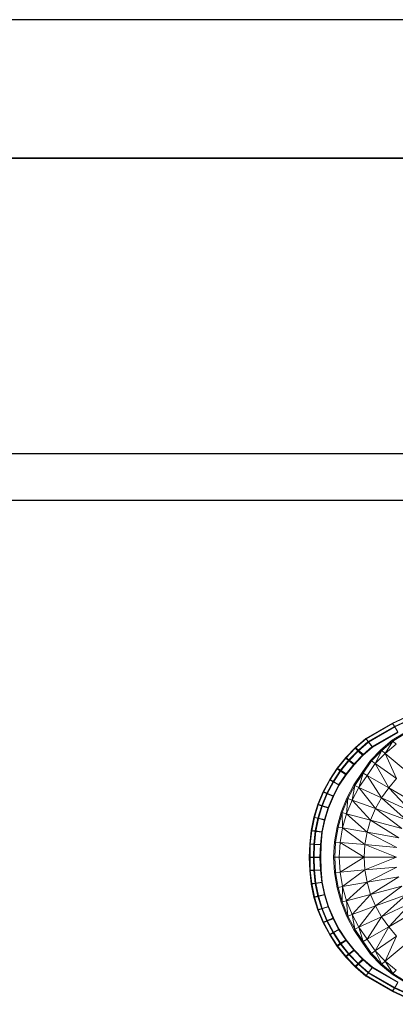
# Model space of a CAD drawing. Header units: metres. Extents: x 391.1 to 427.5, y 12.5 to 28.4.
# Tile 123 of 150: x 406.135 to 406.543, y 27.163 to 28.23. Entities that reach past the tile are written whole.
import ezdxf

# ---------------------------------------------------------------- set-up
doc = ezdxf.new("R2010")
doc.units = ezdxf.units.M
doc.layers.add('01_SUELOS', color=7, linetype='Continuous', lineweight=25, true_color=0x007f00)
for name, color, linetype, lineweight in [('A-DETL-____-MBND', 7, 'Continuous', 18), ('A-WALL-____-MCUT', 7, 'Continuous', 25), ('A-WALL-____-OTLN', 7, 'Continuous', 25)]:
    doc.layers.add(name, color=color, linetype=linetype, lineweight=lineweight)

# ---------------------------------------------------------------- blocks, each defined once
blk = doc.blocks.new('Family - Evans PA-152288-03_CLI_AIGUA_P0A')
at = {"layer": 'A-WALL-____-MCUT', "color": 253, "true_color": 0xaaaaaa}
for p, q in [((3.0011, 0.05), (0, 0.05)), ((0, 0), (3.0011, 0))]:
    blk.add_line(p, q, dxfattribs=at)
at = {"layer": 'A-WALL-____-OTLN', "color": 253, "true_color": 0xaaaaaa}
for p, q in [((3.0011, 0.05), (0, 0.05)), ((0, 0), (3.0011, 0))]:
    blk.add_line(p, q, dxfattribs=at)
at = {"layer": 'A-WALL-____-OTLN', "color": 253, "lineweight": 18, "true_color": 0xaaaaaa}
blk.add_line((0, 0), (3.0011, 0), dxfattribs=at)
blk = doc.blocks.new('Family - Evans PA-152339-03_CLI_AIGUA_P0A')
at = {"layer": 'A-WALL-____-MCUT', "color": 253, "true_color": 0xaaaaaa}
for p, q in [((10.1711, 0.15), (0, 0.15)), ((0, 0), (10.1711, 0))]:
    blk.add_line(p, q, dxfattribs=at)
at = {"layer": 'A-WALL-____-OTLN', "color": 253, "true_color": 0xaaaaaa}
for p, q in [((10.1711, 0.15), (0, 0.15)), ((0, 0), (10.1711, 0))]:
    blk.add_line(p, q, dxfattribs=at)
at = {"layer": 'A-WALL-____-OTLN', "color": 253, "lineweight": 18, "true_color": 0xaaaaaa}
blk.add_line((0, 0), (10.1711, 0), dxfattribs=at)
blk = doc.blocks.new('Family - LONDR55-XX_ZZ-ARQ-CAA-M3D-Londres55-152374-03_CLI_AIGUA_P0A')
at = {"layer": '01_SUELOS', "color": 9, "true_color": 0xaad4aa}
for p, q in [((9.4683, 2.1544), (1.8984, 2.1544)), ((1.8984, 2.1544), (9.4683, 2.1544))]:
    blk.add_line(p, q, dxfattribs=at)
blk = doc.blocks.new('Family - Inodor PA-152420-03_CLI_AIGUA_P0A')
at = {"layer": 'A-DETL-____-MBND', "color": 253, "true_color": 0xaaaaaa}
for p, q in [((0.1206, 0.3594), (0.0904, 0.3454)), ((0.1206, 0.3594), (0.0904, 0.3454)), ((0.0904, 0.3449), (0.1202, 0.3587)), ((0.0904, 0.3449), (0.1202, 0.3587)), ((0.1223, 0.3555), (0.0925, 0.3417)), ((0.1223, 0.3555), (0.0925, 0.3417)), ((0.0926, 0.3412), (0.122, 0.3548)), ((0.0926, 0.3412), (0.122, 0.3548)), ((0.0904, 0.3454), (0.0613, 0.3287)), ((0.0904, 0.3454), (0.0613, 0.3287)), ((0.0615, 0.3282), (0.0904, 0.3449)), ((0.0615, 0.3282), (0.0904, 0.3449)), ((0.0925, 0.3417), (0.064, 0.3253)), ((0.0925, 0.3417), (0.064, 0.3253)), ((0.0904, 0.3454), (0.0925, 0.3417)), ((0.0925, 0.3417), (0.0904, 0.3454)), ((0.0904, 0.3449), (0.0926, 0.3412)), ((0.0926, 0.3412), (0.0904, 0.3449)), ((0.0925, 0.3417), (0.096, 0.3357)), ((0.096, 0.3357), (0.0925, 0.3417)), ((0.0642, 0.3248), (0.0926, 0.3412)), ((0.0642, 0.3248), (0.0926, 0.3412)), ((0.096, 0.3357), (0.0683, 0.3198)), ((0.096, 0.3357), (0.0683, 0.3198)), ((0.096, 0.3352), (0.0686, 0.3193)), ((0.0686, 0.3193), (0.096, 0.3352)), ((0.096, 0.3352), (0.0686, 0.3193)), ((0.096, 0.3352), (0.0686, 0.3193)), ((0.0898, 0.3267), (0.1033, 0.3349)), ((0.104, 0.334), (0.0906, 0.3258)), ((0.0926, 0.3412), (0.096, 0.3352)), ((0.096, 0.3352), (0.0926, 0.3412)), ((0.0498, 0.318), (0.0615, 0.3282)), ((0.0498, 0.318), (0.0615, 0.3282)), ((0.0613, 0.3287), (0.0501, 0.319)), ((0.0613, 0.3287), (0.0501, 0.319)), ((0.053, 0.315), (0.0642, 0.3248)), ((0.053, 0.315), (0.0642, 0.3248)), ((0.064, 0.3253), (0.0532, 0.316)), ((0.064, 0.3253), (0.0532, 0.316)), ((0.0613, 0.3287), (0.064, 0.3253)), ((0.064, 0.3253), (0.0613, 0.3287)), ((0.0615, 0.3282), (0.0642, 0.3248)), ((0.0642, 0.3248), (0.0615, 0.3282)), ((0.064, 0.3253), (0.0683, 0.3198)), ((0.0683, 0.3198), (0.064, 0.3253)), ((0.0642, 0.3248), (0.0686, 0.3193)), ((0.0686, 0.3193), (0.0642, 0.3248)), ((0.0777, 0.3164), (0.0898, 0.3267)), ((0.0906, 0.3258), (0.0786, 0.3156)), ((0.0824, 0.3124), (0.0906, 0.3258)), ((0.0941, 0.3223), (0.0824, 0.3124)), ((0.0906, 0.3258), (0.0898, 0.3267)), ((0.0941, 0.3223), (0.0906, 0.3258)), ((0.0501, 0.319), (0.0396, 0.3082)), ((0.0501, 0.319), (0.0396, 0.3082)), ((0.0396, 0.3072), (0.0498, 0.318)), ((0.0396, 0.3072), (0.0498, 0.318)), ((0.0532, 0.316), (0.043, 0.3055)), ((0.0532, 0.316), (0.043, 0.3055)), ((0.043, 0.3045), (0.053, 0.315)), ((0.043, 0.3045), (0.053, 0.315)), ((0.0581, 0.3102), (0.0485, 0.3002)), ((0.0485, 0.3002), (0.0581, 0.3102)), ((0.0581, 0.3102), (0.0485, 0.3002)), ((0.0581, 0.3102), (0.0485, 0.3002)), ((0.0583, 0.3112), (0.0486, 0.3011)), ((0.0583, 0.3112), (0.0486, 0.3011)), ((0.0498, 0.318), (0.053, 0.315)), ((0.053, 0.315), (0.0498, 0.318)), ((0.0501, 0.319), (0.0532, 0.316)), ((0.0532, 0.316), (0.0501, 0.319)), ((0.053, 0.315), (0.0581, 0.3102)), ((0.0581, 0.3102), (0.053, 0.315)), ((0.0532, 0.316), (0.0583, 0.3112)), ((0.0583, 0.3112), (0.0532, 0.316)), ((0.0686, 0.3193), (0.0581, 0.3102)), ((0.0581, 0.3102), (0.0686, 0.3193)), ((0.0686, 0.3193), (0.0581, 0.3102)), ((0.0686, 0.3193), (0.0581, 0.3102)), ((0.0683, 0.3198), (0.0583, 0.3112)), ((0.0683, 0.3198), (0.0583, 0.3112)), ((0.0665, 0.3049), (0.0777, 0.3164)), ((0.0786, 0.3156), (0.0675, 0.3043)), ((0.0715, 0.3014), (0.0786, 0.3156)), ((0.0824, 0.3124), (0.0715, 0.3014)), ((0.0786, 0.3156), (0.0777, 0.3164)), ((0.0824, 0.3124), (0.0786, 0.3156)), ((0.1041, 0.2942), (0.0824, 0.3124)), ((0.0824, 0.3124), (0.0947, 0.2852)), ((0.0396, 0.3082), (0.0303, 0.2966)), ((0.0396, 0.3082), (0.0303, 0.2966)), ((0.0303, 0.2957), (0.0396, 0.3072)), ((0.0303, 0.2957), (0.0396, 0.3072)), ((0.043, 0.3055), (0.0339, 0.2942)), ((0.043, 0.3055), (0.0339, 0.2942)), ((0.034, 0.2933), (0.043, 0.3045)), ((0.034, 0.2933), (0.043, 0.3045)), ((0.0396, 0.3082), (0.043, 0.3055)), ((0.043, 0.3055), (0.0396, 0.3082)), ((0.0396, 0.3072), (0.043, 0.3045)), ((0.043, 0.3045), (0.0396, 0.3072)), ((0.0486, 0.3011), (0.0399, 0.2903)), ((0.0486, 0.3011), (0.0399, 0.2903)), ((0.0485, 0.3002), (0.04, 0.2894)), ((0.04, 0.2894), (0.0485, 0.3002)), ((0.0485, 0.3002), (0.04, 0.2894)), ((0.0485, 0.3002), (0.04, 0.2894)), ((0.043, 0.3055), (0.0486, 0.3011)), ((0.0486, 0.3011), (0.043, 0.3055)), ((0.043, 0.3045), (0.0485, 0.3002)), ((0.0485, 0.3002), (0.043, 0.3045)), ((0.0573, 0.2918), (0.0665, 0.3049)), ((0.0675, 0.3043), (0.0584, 0.2912)), ((0.0715, 0.3014), (0.0627, 0.2887)), ((0.0675, 0.3043), (0.0665, 0.3049)), ((0.0715, 0.3014), (0.0675, 0.3043)), ((0.0947, 0.2852), (0.0715, 0.3014)), ((0.0715, 0.3014), (0.0861, 0.2752)), ((0.0303, 0.2966), (0.0221, 0.2842)), ((0.0303, 0.2966), (0.0221, 0.2842)), ((0.0223, 0.2833), (0.0303, 0.2957)), ((0.0223, 0.2833), (0.0303, 0.2957)), ((0.0339, 0.2942), (0.026, 0.2821)), ((0.0339, 0.2942), (0.026, 0.2821)), ((0.0262, 0.2813), (0.034, 0.2933)), ((0.0262, 0.2813), (0.034, 0.2933)), ((0.0303, 0.2966), (0.0339, 0.2942)), ((0.0339, 0.2942), (0.0303, 0.2966)), ((0.0303, 0.2957), (0.034, 0.2933)), ((0.034, 0.2933), (0.0303, 0.2957)), ((0.0399, 0.2903), (0.0322, 0.2787)), ((0.0399, 0.2903), (0.0322, 0.2787)), ((0.04, 0.2894), (0.0324, 0.2779)), ((0.0324, 0.2779), (0.04, 0.2894)), ((0.04, 0.2894), (0.0324, 0.2779)), ((0.04, 0.2894), (0.0324, 0.2779)), ((0.0339, 0.2942), (0.0399, 0.2903)), ((0.0399, 0.2903), (0.0339, 0.2942)), ((0.034, 0.2933), (0.04, 0.2894)), ((0.04, 0.2894), (0.034, 0.2933)), ((0.0484, 0.2783), (0.0573, 0.2918)), ((0.0584, 0.2912), (0.0494, 0.2778)), ((0.0539, 0.2757), (0.0584, 0.2912)), ((0.0627, 0.2887), (0.0539, 0.2757)), ((0.0584, 0.2912), (0.0573, 0.2918)), ((0.0627, 0.2887), (0.0584, 0.2912)), ((0.0861, 0.2752), (0.0627, 0.2887)), ((0.0627, 0.2887), (0.0784, 0.2643)), ((0.0221, 0.2842), (0.0151, 0.2711)), ((0.0221, 0.2842), (0.0151, 0.2711)), ((0.0154, 0.2703), (0.0223, 0.2833)), ((0.0154, 0.2703), (0.0223, 0.2833)), ((0.026, 0.2821), (0.0192, 0.2694)), ((0.026, 0.2821), (0.0192, 0.2694)), ((0.0195, 0.2686), (0.0262, 0.2813)), ((0.0195, 0.2686), (0.0262, 0.2813)), ((0.0221, 0.2842), (0.026, 0.2821)), ((0.026, 0.2821), (0.0221, 0.2842)), ((0.0223, 0.2833), (0.0262, 0.2813)), ((0.0262, 0.2813), (0.0223, 0.2833)), ((0.0322, 0.2787), (0.0258, 0.2666)), ((0.0322, 0.2787), (0.0258, 0.2666)), ((0.026, 0.2821), (0.0322, 0.2787)), ((0.0322, 0.2787), (0.026, 0.2821)), ((0.0324, 0.2779), (0.0261, 0.2658)), ((0.0261, 0.2658), (0.0324, 0.2779)), ((0.0324, 0.2779), (0.0261, 0.2658)), ((0.0324, 0.2779), (0.0261, 0.2658)), ((0.0262, 0.2813), (0.0324, 0.2779)), ((0.0324, 0.2779), (0.0262, 0.2813)), ((0.0407, 0.2639), (0.0484, 0.2783)), ((0.0494, 0.2778), (0.0418, 0.2635)), ((0.0465, 0.2618), (0.0494, 0.2778)), ((0.0494, 0.2778), (0.0484, 0.2783)), ((0.0539, 0.2757), (0.0494, 0.2778)), ((0.0947, 0.2852), (0.0861, 0.2752)), ((0.0151, 0.2711), (0.0094, 0.2575)), ((0.0151, 0.2711), (0.0094, 0.2575)), ((0.0098, 0.2568), (0.0154, 0.2703)), ((0.0098, 0.2568), (0.0154, 0.2703)), ((0.0192, 0.2694), (0.0136, 0.2561)), ((0.0192, 0.2694), (0.0136, 0.2561)), ((0.014, 0.2554), (0.0195, 0.2686)), ((0.014, 0.2554), (0.0195, 0.2686)), ((0.0151, 0.2711), (0.0192, 0.2694)), ((0.0192, 0.2694), (0.0151, 0.2711)), ((0.0154, 0.2703), (0.0195, 0.2686)), ((0.0195, 0.2686), (0.0154, 0.2703)), ((0.0192, 0.2694), (0.0258, 0.2666)), ((0.0258, 0.2666), (0.0192, 0.2694)), ((0.0195, 0.2686), (0.0261, 0.2658)), ((0.0261, 0.2658), (0.0195, 0.2686)), ((0.0539, 0.2757), (0.0465, 0.2618)), ((0.0784, 0.2643), (0.0539, 0.2757)), ((0.0719, 0.2526), (0.0539, 0.2757)), ((0.0861, 0.2752), (0.0784, 0.2643)), ((0.1167, 0.2575), (0.0861, 0.2752)), ((0.0861, 0.2752), (0.1104, 0.2494)), ((0.0094, 0.2575), (0.0051, 0.2435)), ((0.0094, 0.2575), (0.0051, 0.2435)), ((0.0055, 0.2429), (0.0098, 0.2568)), ((0.0055, 0.2429), (0.0098, 0.2568)), ((0.0094, 0.2575), (0.0136, 0.2561)), ((0.0136, 0.2561), (0.0094, 0.2575)), ((0.0136, 0.2561), (0.0094, 0.2424)), ((0.0136, 0.2561), (0.0094, 0.2424)), ((0.0098, 0.2568), (0.014, 0.2554)), ((0.014, 0.2554), (0.0098, 0.2568)), ((0.0136, 0.2561), (0.0205, 0.2539)), ((0.0205, 0.2539), (0.0136, 0.2561)), ((0.0258, 0.2666), (0.0205, 0.2539)), ((0.0258, 0.2666), (0.0205, 0.2539)), ((0.0261, 0.2658), (0.0209, 0.2532)), ((0.0209, 0.2532), (0.0261, 0.2658)), ((0.0261, 0.2658), (0.0209, 0.2532)), ((0.0261, 0.2658), (0.0209, 0.2532)), ((0.0346, 0.2487), (0.0407, 0.2639)), ((0.0418, 0.2635), (0.0357, 0.2484)), ((0.0405, 0.2471), (0.0418, 0.2635)), ((0.0465, 0.2618), (0.0405, 0.2471)), ((0.0418, 0.2635), (0.0407, 0.2639)), ((0.0465, 0.2618), (0.0418, 0.2635)), ((0.0719, 0.2526), (0.0465, 0.2618)), ((0.0665, 0.2401), (0.0465, 0.2618)), ((0.0784, 0.2643), (0.0719, 0.2526)), ((0.1104, 0.2494), (0.0784, 0.2643)), ((0.0784, 0.2643), (0.105, 0.2405)), ((0.0099, 0.2419), (0.014, 0.2554)), ((0.0099, 0.2419), (0.014, 0.2554)), ((0.014, 0.2554), (0.0209, 0.2532)), ((0.0209, 0.2532), (0.014, 0.2554)), ((0.0205, 0.2539), (0.0164, 0.2408)), ((0.0205, 0.2539), (0.0164, 0.2408)), ((0.0209, 0.2532), (0.0169, 0.2403)), ((0.0169, 0.2403), (0.0209, 0.2532)), ((0.0209, 0.2532), (0.0169, 0.2403)), ((0.0209, 0.2532), (0.0169, 0.2403)), ((0.0301, 0.2328), (0.0346, 0.2487)), ((0.0357, 0.2484), (0.0312, 0.2326)), ((0.0357, 0.2484), (0.0346, 0.2487)), ((0.0405, 0.2471), (0.0357, 0.2484)), ((0.0361, 0.2317), (0.0357, 0.2484)), ((0.0405, 0.2471), (0.0361, 0.2317)), ((0.0665, 0.2401), (0.0405, 0.2471)), ((0.0626, 0.2271), (0.0405, 0.2471)), ((0.0719, 0.2526), (0.0665, 0.2401)), ((0.105, 0.2405), (0.0719, 0.2526)), ((0.1005, 0.231), (0.0719, 0.2526)), ((0.0051, 0.2435), (0.0021, 0.2291)), ((0.0051, 0.2435), (0.0021, 0.2291)), ((0.0026, 0.2286), (0.0055, 0.2429)), ((0.0026, 0.2286), (0.0055, 0.2429)), ((0.0051, 0.2435), (0.0094, 0.2424)), ((0.0094, 0.2424), (0.0051, 0.2435)), ((0.0055, 0.2429), (0.0099, 0.2419)), ((0.0099, 0.2419), (0.0055, 0.2429)), ((0.0094, 0.2424), (0.0065, 0.2285)), ((0.0094, 0.2424), (0.0065, 0.2285)), ((0.007, 0.228), (0.0099, 0.2419)), ((0.007, 0.228), (0.0099, 0.2419)), ((0.0094, 0.2424), (0.0164, 0.2408)), ((0.0164, 0.2408), (0.0094, 0.2424)), ((0.0099, 0.2419), (0.0169, 0.2403)), ((0.0169, 0.2403), (0.0099, 0.2419)), ((0.0164, 0.2408), (0.0136, 0.2274)), ((0.0164, 0.2408), (0.0136, 0.2274)), ((0.0169, 0.2403), (0.0141, 0.227)), ((0.0141, 0.227), (0.0169, 0.2403)), ((0.0169, 0.2403), (0.0141, 0.227)), ((0.0169, 0.2403), (0.0141, 0.227)), ((0.0665, 0.2401), (0.0626, 0.2271)), ((0.1005, 0.231), (0.0665, 0.2401)), ((0.0972, 0.221), (0.0665, 0.2401)), ((0.0021, 0.2291), (0.0005, 0.2146)), ((0.0021, 0.2291), (0.0005, 0.2146)), ((0.0011, 0.2142), (0.0026, 0.2286)), ((0.0011, 0.2142), (0.0026, 0.2286)), ((0.0021, 0.2291), (0.0065, 0.2285)), ((0.0065, 0.2285), (0.0021, 0.2291)), ((0.0026, 0.2286), (0.007, 0.228)), ((0.007, 0.228), (0.0026, 0.2286)), ((0.0065, 0.2285), (0.0049, 0.2143)), ((0.0065, 0.2285), (0.0049, 0.2143)), ((0.0055, 0.2139), (0.007, 0.228)), ((0.0055, 0.2139), (0.007, 0.228)), ((0.0065, 0.2285), (0.0136, 0.2274)), ((0.0136, 0.2274), (0.0065, 0.2285)), ((0.007, 0.228), (0.0141, 0.227)), ((0.0141, 0.227), (0.007, 0.228)), ((0.0136, 0.2274), (0.0121, 0.2139)), ((0.0136, 0.2274), (0.0121, 0.2139)), ((0.0141, 0.227), (0.0127, 0.2135)), ((0.0127, 0.2135), (0.0141, 0.227)), ((0.0141, 0.227), (0.0127, 0.2135)), ((0.0141, 0.227), (0.0127, 0.2135)), ((0.0273, 0.2165), (0.0301, 0.2328)), ((0.0312, 0.2326), (0.0285, 0.2164)), ((0.0312, 0.2326), (0.0301, 0.2328)), ((0.0361, 0.2317), (0.0312, 0.2326)), ((0.0361, 0.2317), (0.0334, 0.2159)), ((0.0626, 0.2271), (0.0361, 0.2317)), ((0.0602, 0.2136), (0.0361, 0.2317)), ((0.0626, 0.2271), (0.0602, 0.2136)), ((0.0972, 0.221), (0.0626, 0.2271)), ((0.0951, 0.2105), (0.0626, 0.2271)), ((0.0005, 0.2146), (0, 0.1998)), ((0.0005, 0.2146), (0, 0.1998)), ((0.0005, 0.2146), (0.0049, 0.2143)), ((0.0049, 0.2143), (0.0005, 0.2146)), ((0.0009, 0.2), (0.0011, 0.2142)), ((0.0009, 0.2), (0.0011, 0.2142)), ((0.0011, 0.2142), (0.0055, 0.2139)), ((0.0055, 0.2139), (0.0011, 0.2142)), ((0.0049, 0.2143), (0.0044, 0.1998)), ((0.0049, 0.2143), (0.0044, 0.1998)), ((0.0049, 0.2143), (0.0121, 0.2139)), ((0.0121, 0.2139), (0.0049, 0.2143)), ((0.0053, 0.2), (0.0055, 0.2139)), ((0.0053, 0.2), (0.0055, 0.2139)), ((0.0055, 0.2139), (0.0127, 0.2135)), ((0.0127, 0.2135), (0.0055, 0.2139)), ((0.0121, 0.2139), (0.0116, 0.1998)), ((0.0121, 0.2139), (0.0116, 0.1998)), ((0.0127, 0.2135), (0.0125, 0.2)), ((0.0125, 0.2), (0.0127, 0.2135)), ((0.0127, 0.2135), (0.0125, 0.2)), ((0.0127, 0.2135), (0.0125, 0.2)), ((0.0264, 0.1999), (0.0273, 0.2165)), ((0.0285, 0.2164), (0.0273, 0.2165)), ((0.0285, 0.2164), (0.0276, 0.1999)), ((0.0334, 0.2159), (0.0285, 0.2164)), ((0.0334, 0.2159), (0.0325, 0.1999)), ((0.0602, 0.2136), (0.0334, 0.2159)), ((0.0594, 0.1999), (0.0334, 0.2159)), ((0.0602, 0.2136), (0.0594, 0.1999)), ((0.0951, 0.2105), (0.0602, 0.2136)), ((0.0944, 0.1999), (0.0602, 0.2136)), ((0, 0.1998), (0.0044, 0.1998)), ((0.0044, 0.1998), (0, 0.1998)), ((0, 0.1998), (0.0005, 0.1854)), ((0, 0.1998), (0.0005, 0.1854)), ((0.0011, 0.1858), (0.0009, 0.2)), ((0.0009, 0.2), (0.0053, 0.2)), ((0.0011, 0.1858), (0.0009, 0.2)), ((0.0053, 0.2), (0.0009, 0.2)), ((0.0044, 0.1998), (0.0116, 0.1998)), ((0.0116, 0.1998), (0.0044, 0.1998)), ((0.0044, 0.1998), (0.0049, 0.1856)), ((0.0044, 0.1998), (0.0049, 0.1856)), ((0.0055, 0.1861), (0.0053, 0.2)), ((0.0053, 0.2), (0.0125, 0.2)), ((0.0055, 0.1861), (0.0053, 0.2)), ((0.0125, 0.2), (0.0053, 0.2)), ((0.0116, 0.1998), (0.0121, 0.1861)), ((0.0116, 0.1998), (0.0121, 0.1861)), ((0.0125, 0.2), (0.0127, 0.1864)), ((0.0127, 0.1864), (0.0125, 0.2)), ((0.0125, 0.2), (0.0127, 0.1864)), ((0.0125, 0.2), (0.0127, 0.1864)), ((0.0276, 0.1999), (0.0264, 0.1999)), ((0.0273, 0.1834), (0.0264, 0.1999)), ((0.0325, 0.1999), (0.0276, 0.1999)), ((0.0285, 0.1835), (0.0276, 0.1999)), ((0.0594, 0.1999), (0.0325, 0.1999)), ((0.0334, 0.1839), (0.0325, 0.1999)), ((0.0594, 0.1999), (0.0334, 0.1839)), ((0.0944, 0.1999), (0.0594, 0.1999)), ((0.0602, 0.1862), (0.0594, 0.1999)), ((0.0944, 0.1999), (0.0602, 0.1862)), ((0.0005, 0.1854), (0.0049, 0.1856)), ((0.0049, 0.1856), (0.0005, 0.1854)), ((0.0005, 0.1854), (0.0021, 0.1709)), ((0.0005, 0.1854), (0.0021, 0.1709)), ((0.0011, 0.1858), (0.0055, 0.1861)), ((0.0055, 0.1861), (0.0011, 0.1858)), ((0.0026, 0.1714), (0.0011, 0.1858)), ((0.0026, 0.1714), (0.0011, 0.1858)), ((0.0049, 0.1856), (0.0121, 0.1861)), ((0.0121, 0.1861), (0.0049, 0.1856)), ((0.0049, 0.1856), (0.0065, 0.1715)), ((0.0049, 0.1856), (0.0065, 0.1715)), ((0.0055, 0.1861), (0.0127, 0.1864)), ((0.0127, 0.1864), (0.0055, 0.1861)), ((0.007, 0.172), (0.0055, 0.1861)), ((0.007, 0.172), (0.0055, 0.1861)), ((0.0121, 0.1861), (0.0136, 0.1726)), ((0.0121, 0.1861), (0.0136, 0.1726)), ((0.0127, 0.1864), (0.0141, 0.173)), ((0.0141, 0.173), (0.0127, 0.1864)), ((0.0127, 0.1864), (0.0141, 0.173)), ((0.0127, 0.1864), (0.0141, 0.173)), ((0.0285, 0.1835), (0.0273, 0.1834)), ((0.0301, 0.167), (0.0273, 0.1834)), ((0.0334, 0.1839), (0.0285, 0.1835)), ((0.0312, 0.1672), (0.0285, 0.1835)), ((0.0602, 0.1862), (0.0334, 0.1839)), ((0.0361, 0.1681), (0.0334, 0.1839)), ((0.0602, 0.1862), (0.0361, 0.1681)), ((0.0951, 0.1893), (0.0602, 0.1862)), ((0.0626, 0.1728), (0.0602, 0.1862)), ((0.0951, 0.1893), (0.0626, 0.1728)), ((0.0021, 0.1709), (0.0065, 0.1715)), ((0.0065, 0.1715), (0.0021, 0.1709)), ((0.0021, 0.1709), (0.0051, 0.1565)), ((0.0021, 0.1709), (0.0051, 0.1565)), ((0.0026, 0.1714), (0.007, 0.172)), ((0.007, 0.172), (0.0026, 0.1714)), ((0.0055, 0.1571), (0.0026, 0.1714)), ((0.0055, 0.1571), (0.0026, 0.1714)), ((0.0065, 0.1715), (0.0136, 0.1726)), ((0.0136, 0.1726), (0.0065, 0.1715)), ((0.0065, 0.1715), (0.0094, 0.1575)), ((0.0065, 0.1715), (0.0094, 0.1575)), ((0.007, 0.172), (0.0141, 0.173)), ((0.0141, 0.173), (0.007, 0.172)), ((0.0099, 0.1581), (0.007, 0.172)), ((0.0099, 0.1581), (0.007, 0.172)), ((0.0136, 0.1726), (0.0164, 0.1592)), ((0.0136, 0.1726), (0.0164, 0.1592)), ((0.0141, 0.173), (0.0169, 0.1597)), ((0.0169, 0.1597), (0.0141, 0.173)), ((0.0141, 0.173), (0.0169, 0.1597)), ((0.0141, 0.173), (0.0169, 0.1597)), ((0.0626, 0.1728), (0.0361, 0.1681)), ((0.0626, 0.1728), (0.0405, 0.1528)), ((0.0972, 0.1789), (0.0626, 0.1728)), ((0.0665, 0.1597), (0.0626, 0.1728)), ((0.0972, 0.1789), (0.0665, 0.1597)), ((0.0312, 0.1672), (0.0301, 0.167)), ((0.0346, 0.1512), (0.0301, 0.167)), ((0.0361, 0.1681), (0.0312, 0.1672)), ((0.0357, 0.1515), (0.0312, 0.1672)), ((0.0361, 0.1681), (0.0357, 0.1515)), ((0.0405, 0.1528), (0.0361, 0.1681)), ((0.1005, 0.1688), (0.0665, 0.1597)), ((0.1005, 0.1688), (0.0719, 0.1473)), ((0.0051, 0.1565), (0.0094, 0.1575)), ((0.0094, 0.1575), (0.0051, 0.1565)), ((0.0051, 0.1565), (0.0094, 0.1425)), ((0.0051, 0.1565), (0.0094, 0.1425)), ((0.0055, 0.1571), (0.0099, 0.1581)), ((0.0099, 0.1581), (0.0055, 0.1571)), ((0.0098, 0.1432), (0.0055, 0.1571)), ((0.0098, 0.1432), (0.0055, 0.1571)), ((0.0094, 0.1575), (0.0164, 0.1592)), ((0.0164, 0.1592), (0.0094, 0.1575)), ((0.0094, 0.1575), (0.0136, 0.1439)), ((0.0094, 0.1575), (0.0136, 0.1439)), ((0.0099, 0.1581), (0.0169, 0.1597)), ((0.0169, 0.1597), (0.0099, 0.1581)), ((0.014, 0.1445), (0.0099, 0.1581)), ((0.014, 0.1445), (0.0099, 0.1581)), ((0.0164, 0.1592), (0.0205, 0.1461)), ((0.0164, 0.1592), (0.0205, 0.1461)), ((0.0169, 0.1597), (0.0209, 0.1467)), ((0.0209, 0.1467), (0.0169, 0.1597)), ((0.0169, 0.1597), (0.0209, 0.1467)), ((0.0169, 0.1597), (0.0209, 0.1467)), ((0.0357, 0.1515), (0.0346, 0.1512)), ((0.0407, 0.1359), (0.0346, 0.1512)), ((0.0405, 0.1528), (0.0357, 0.1515)), ((0.0418, 0.1363), (0.0357, 0.1515)), ((0.0665, 0.1597), (0.0405, 0.1528)), ((0.0465, 0.138), (0.0405, 0.1528)), ((0.0405, 0.1528), (0.0418, 0.1363)), ((0.0665, 0.1597), (0.0465, 0.138)), ((0.0719, 0.1473), (0.0665, 0.1597)), ((0.105, 0.1593), (0.0719, 0.1473)), ((0.0784, 0.1355), (0.105, 0.1593)), ((0.1104, 0.1504), (0.0784, 0.1355)), ((0.0861, 0.1246), (0.1104, 0.1504)), ((0.0094, 0.1425), (0.0136, 0.1439)), ((0.0136, 0.1439), (0.0094, 0.1425)), ((0.0094, 0.1425), (0.0151, 0.1289)), ((0.0094, 0.1425), (0.0151, 0.1289)), ((0.0098, 0.1432), (0.014, 0.1445)), ((0.014, 0.1445), (0.0098, 0.1432)), ((0.0154, 0.1296), (0.0098, 0.1432)), ((0.0154, 0.1296), (0.0098, 0.1432)), ((0.0136, 0.1439), (0.0205, 0.1461)), ((0.0205, 0.1461), (0.0136, 0.1439)), ((0.0136, 0.1439), (0.0192, 0.1306)), ((0.0136, 0.1439), (0.0192, 0.1306)), ((0.014, 0.1445), (0.0209, 0.1467)), ((0.0209, 0.1467), (0.014, 0.1445)), ((0.0195, 0.1314), (0.014, 0.1445)), ((0.0195, 0.1314), (0.014, 0.1445)), ((0.0205, 0.1461), (0.0258, 0.1334)), ((0.0205, 0.1461), (0.0258, 0.1334)), ((0.0209, 0.1467), (0.0261, 0.1342)), ((0.0261, 0.1342), (0.0209, 0.1467)), ((0.0209, 0.1467), (0.0261, 0.1342)), ((0.0209, 0.1467), (0.0261, 0.1342)), ((0.0719, 0.1473), (0.0465, 0.138)), ((0.0719, 0.1473), (0.0539, 0.1241)), ((0.0784, 0.1355), (0.0719, 0.1473)), ((0.1167, 0.1423), (0.0861, 0.1246)), ((0.0151, 0.1289), (0.0192, 0.1306)), ((0.0192, 0.1306), (0.0151, 0.1289)), ((0.0151, 0.1289), (0.0221, 0.1158)), ((0.0151, 0.1289), (0.0221, 0.1158)), ((0.0154, 0.1296), (0.0195, 0.1314)), ((0.0195, 0.1314), (0.0154, 0.1296)), ((0.0223, 0.1167), (0.0154, 0.1296)), ((0.0223, 0.1167), (0.0154, 0.1296)), ((0.0192, 0.1306), (0.0258, 0.1334)), ((0.0258, 0.1334), (0.0192, 0.1306)), ((0.0192, 0.1306), (0.026, 0.1179)), ((0.0192, 0.1306), (0.026, 0.1179)), ((0.0195, 0.1314), (0.0261, 0.1342)), ((0.0261, 0.1342), (0.0195, 0.1314)), ((0.0262, 0.1187), (0.0195, 0.1314)), ((0.0262, 0.1187), (0.0195, 0.1314)), ((0.0258, 0.1334), (0.0322, 0.1213)), ((0.0258, 0.1334), (0.0322, 0.1213)), ((0.0261, 0.1342), (0.0324, 0.1221)), ((0.0324, 0.1221), (0.0261, 0.1342)), ((0.0261, 0.1342), (0.0324, 0.1221)), ((0.0261, 0.1342), (0.0324, 0.1221)), ((0.0418, 0.1363), (0.0407, 0.1359)), ((0.0484, 0.1215), (0.0407, 0.1359)), ((0.0465, 0.138), (0.0418, 0.1363)), ((0.0494, 0.122), (0.0418, 0.1363)), ((0.0539, 0.1241), (0.0465, 0.138)), ((0.0465, 0.138), (0.0494, 0.122)), ((0.0784, 0.1355), (0.0539, 0.1241)), ((0.0627, 0.1111), (0.0784, 0.1355)), ((0.0861, 0.1246), (0.0784, 0.1355)), ((0.0221, 0.1158), (0.026, 0.1179)), ((0.026, 0.1179), (0.0221, 0.1158)), ((0.0223, 0.1167), (0.0262, 0.1187)), ((0.0262, 0.1187), (0.0223, 0.1167)), ((0.026, 0.1179), (0.0322, 0.1213)), ((0.0322, 0.1213), (0.026, 0.1179)), ((0.026, 0.1179), (0.0339, 0.1058)), ((0.026, 0.1179), (0.0339, 0.1058)), ((0.0262, 0.1187), (0.0324, 0.1221)), ((0.0324, 0.1221), (0.0262, 0.1187)), ((0.034, 0.1067), (0.0262, 0.1187)), ((0.034, 0.1067), (0.0262, 0.1187)), ((0.0322, 0.1213), (0.0399, 0.1097)), ((0.0322, 0.1213), (0.0399, 0.1097)), ((0.0324, 0.1221), (0.04, 0.1106)), ((0.04, 0.1106), (0.0324, 0.1221)), ((0.0324, 0.1221), (0.04, 0.1106)), ((0.0324, 0.1221), (0.04, 0.1106)), ((0.0494, 0.122), (0.0484, 0.1215)), ((0.0573, 0.108), (0.0484, 0.1215)), ((0.0539, 0.1241), (0.0494, 0.122)), ((0.0584, 0.1086), (0.0494, 0.122)), ((0.0627, 0.1111), (0.0539, 0.1241)), ((0.0539, 0.1241), (0.0584, 0.1086)), ((0.0861, 0.1246), (0.0627, 0.1111)), ((0.0715, 0.0984), (0.0861, 0.1246)), ((0.0947, 0.1146), (0.0861, 0.1246)), ((0.0221, 0.1158), (0.0303, 0.1034)), ((0.0221, 0.1158), (0.0303, 0.1034)), ((0.0303, 0.1043), (0.0223, 0.1167)), ((0.0303, 0.1043), (0.0223, 0.1167)), ((0.0303, 0.1043), (0.034, 0.1067)), ((0.034, 0.1067), (0.0303, 0.1043)), ((0.0339, 0.1058), (0.0399, 0.1097)), ((0.0399, 0.1097), (0.0339, 0.1058)), ((0.034, 0.1067), (0.04, 0.1106)), ((0.04, 0.1106), (0.034, 0.1067)), ((0.043, 0.0954), (0.034, 0.1067)), ((0.043, 0.0954), (0.034, 0.1067)), ((0.0399, 0.1097), (0.0486, 0.0989)), ((0.0399, 0.1097), (0.0486, 0.0989)), ((0.04, 0.1106), (0.0485, 0.0998)), ((0.0485, 0.0998), (0.04, 0.1106)), ((0.04, 0.1106), (0.0485, 0.0998)), ((0.04, 0.1106), (0.0485, 0.0998)), ((0.0584, 0.1086), (0.0573, 0.108)), ((0.0665, 0.0949), (0.0573, 0.108)), ((0.0627, 0.1111), (0.0584, 0.1086)), ((0.0675, 0.0956), (0.0584, 0.1086)), ((0.0715, 0.0984), (0.0627, 0.1111)), ((0.0947, 0.1146), (0.0715, 0.0984)), ((0.0824, 0.0874), (0.0947, 0.1146)), ((0.0303, 0.1034), (0.0339, 0.1058)), ((0.0339, 0.1058), (0.0303, 0.1034)), ((0.0396, 0.0927), (0.0303, 0.1043)), ((0.0396, 0.0927), (0.0303, 0.1043)), ((0.0303, 0.1034), (0.0396, 0.0918)), ((0.0303, 0.1034), (0.0396, 0.0918)), ((0.0339, 0.1058), (0.043, 0.0945)), ((0.0339, 0.1058), (0.043, 0.0945)), ((0.043, 0.0954), (0.0485, 0.0998)), ((0.0485, 0.0998), (0.043, 0.0954)), ((0.043, 0.0945), (0.0486, 0.0989)), ((0.0486, 0.0989), (0.043, 0.0945)), ((0.0485, 0.0998), (0.0581, 0.0898)), ((0.0581, 0.0898), (0.0485, 0.0998)), ((0.0485, 0.0998), (0.0581, 0.0898)), ((0.0485, 0.0998), (0.0581, 0.0898)), ((0.0486, 0.0989), (0.0583, 0.0888)), ((0.0486, 0.0989), (0.0583, 0.0888)), ((0.0715, 0.0984), (0.0675, 0.0956)), ((0.0824, 0.0874), (0.0715, 0.0984)), ((0.0715, 0.0984), (0.0786, 0.0842)), ((0.1041, 0.1056), (0.0824, 0.0874)), ((0.0396, 0.0927), (0.043, 0.0954)), ((0.043, 0.0954), (0.0396, 0.0927)), ((0.0396, 0.0918), (0.043, 0.0945)), ((0.043, 0.0945), (0.0396, 0.0918)), ((0.0498, 0.082), (0.0396, 0.0927)), ((0.0498, 0.082), (0.0396, 0.0927)), ((0.0396, 0.0918), (0.0501, 0.0809)), ((0.0396, 0.0918), (0.0501, 0.0809)), ((0.053, 0.085), (0.043, 0.0954)), ((0.053, 0.085), (0.043, 0.0954)), ((0.043, 0.0945), (0.0532, 0.084)), ((0.043, 0.0945), (0.0532, 0.084)), ((0.053, 0.085), (0.0581, 0.0898)), ((0.0581, 0.0898), (0.053, 0.085)), ((0.0532, 0.084), (0.0583, 0.0888)), ((0.0583, 0.0888), (0.0532, 0.084)), ((0.0581, 0.0898), (0.0686, 0.0807)), ((0.0686, 0.0807), (0.0581, 0.0898)), ((0.0581, 0.0898), (0.0686, 0.0807)), ((0.0581, 0.0898), (0.0686, 0.0807)), ((0.0583, 0.0888), (0.0683, 0.0802)), ((0.0583, 0.0888), (0.0683, 0.0802)), ((0.0675, 0.0956), (0.0665, 0.0949)), ((0.0777, 0.0835), (0.0665, 0.0949)), ((0.0786, 0.0842), (0.0675, 0.0956)), ((0.0824, 0.0874), (0.0786, 0.0842)), ((0.0941, 0.0775), (0.0824, 0.0874)), ((0.0824, 0.0874), (0.0906, 0.074)), ((0.0498, 0.082), (0.053, 0.085)), ((0.053, 0.085), (0.0498, 0.082)), ((0.0615, 0.0718), (0.0498, 0.082)), ((0.0615, 0.0718), (0.0498, 0.082)), ((0.0501, 0.0809), (0.0532, 0.084)), ((0.0532, 0.084), (0.0501, 0.0809)), ((0.0501, 0.0809), (0.0613, 0.0713)), ((0.0501, 0.0809), (0.0613, 0.0713)), ((0.0642, 0.0752), (0.053, 0.085)), ((0.0642, 0.0752), (0.053, 0.085)), ((0.0532, 0.084), (0.064, 0.0747)), ((0.0532, 0.084), (0.064, 0.0747)), ((0.0613, 0.0713), (0.064, 0.0747)), ((0.064, 0.0747), (0.0613, 0.0713)), ((0.0615, 0.0718), (0.0642, 0.0752)), ((0.0642, 0.0752), (0.0615, 0.0718)), ((0.064, 0.0747), (0.0683, 0.0802)), ((0.0683, 0.0802), (0.064, 0.0747)), ((0.064, 0.0747), (0.0925, 0.0583)), ((0.064, 0.0747), (0.0925, 0.0583)), ((0.0642, 0.0752), (0.0686, 0.0807)), ((0.0686, 0.0807), (0.0642, 0.0752)), ((0.0926, 0.0588), (0.0642, 0.0752)), ((0.0926, 0.0588), (0.0642, 0.0752)), ((0.0683, 0.0802), (0.096, 0.0643)), ((0.0683, 0.0802), (0.096, 0.0643)), ((0.0686, 0.0807), (0.096, 0.0648)), ((0.096, 0.0648), (0.0686, 0.0807)), ((0.0686, 0.0807), (0.096, 0.0648)), ((0.0686, 0.0807), (0.096, 0.0648)), ((0.0786, 0.0842), (0.0777, 0.0835)), ((0.0898, 0.0732), (0.0777, 0.0835)), ((0.0906, 0.074), (0.0786, 0.0842)), ((0.0941, 0.0775), (0.0906, 0.074)), ((0.0613, 0.0713), (0.0904, 0.0545)), ((0.0613, 0.0713), (0.0904, 0.0545)), ((0.0904, 0.0551), (0.0615, 0.0718)), ((0.0904, 0.0551), (0.0615, 0.0718)), ((0.0906, 0.074), (0.0898, 0.0732)), ((0.1033, 0.0649), (0.0898, 0.0732)), ((0.104, 0.0658), (0.0906, 0.074)), ((0.0925, 0.0583), (0.096, 0.0643)), ((0.096, 0.0643), (0.0925, 0.0583)), ((0.0926, 0.0588), (0.096, 0.0648)), ((0.096, 0.0648), (0.0926, 0.0588)), ((0.0904, 0.0551), (0.0926, 0.0588)), ((0.0926, 0.0588), (0.0904, 0.0551)), ((0.0904, 0.0545), (0.0925, 0.0583)), ((0.0925, 0.0583), (0.0904, 0.0545)), ((0.1202, 0.0413), (0.0904, 0.0551)), ((0.1202, 0.0413), (0.0904, 0.0551)), ((0.0904, 0.0545), (0.1206, 0.0406)), ((0.0904, 0.0545), (0.1206, 0.0406)), ((0.0925, 0.0583), (0.1223, 0.0445)), ((0.0925, 0.0583), (0.1223, 0.0445)), ((0.122, 0.0451), (0.0926, 0.0588)), ((0.122, 0.0451), (0.0926, 0.0588))]:
    blk.add_line(p, q, dxfattribs=at)
blk = doc.blocks.new('LONDR55-XX_ZZ-ARQ-CAA-M3D-Londres55_ifc-1-03_CLI_AIGUA_P0A')
at = {"layer": '01_SUELOS', "color": 253, "lineweight": 18, "true_color": 0xaaaaaa}
blk.add_blockref('Family - LONDR55-XX_ZZ-ARQ-CAA-M3D-Londres55-152374-03_CLI_AIGUA_P0A', (401.3587, 25.9257), dxfattribs=at)
at = {"layer": 'A-DETL-____-MBND', "color": 253, "lineweight": 18, "true_color": 0xaaaaaa}
blk.add_blockref('Family - Inodor PA-152420-03_CLI_AIGUA_P0A', (406.4495, 27.1227), dxfattribs=at)
at = {"layer": 'A-WALL-____-OTLN', "color": 253, "lineweight": 18, "true_color": 0xaaaaaa, "rotation": 180}
blk.add_blockref('Family - Evans PA-152339-03_CLI_AIGUA_P0A', (415.9469, 28.2301), dxfattribs=at)
at = {"layer": 'A-WALL-____-OTLN', "color": 253, "lineweight": 18, "true_color": 0xaaaaaa}
blk.add_blockref('Family - Evans PA-152288-03_CLI_AIGUA_P0A', (405.7759, 27.7096), dxfattribs=at)

msp = doc.modelspace()

# ---------------------------------------------------------------- block references
at = {"lineweight": 5}
msp.add_blockref('LONDR55-XX_ZZ-ARQ-CAA-M3D-Londres55_ifc-1-03_CLI_AIGUA_P0A', (0, 0), dxfattribs=at)

doc.saveas('drawing.dxf')
